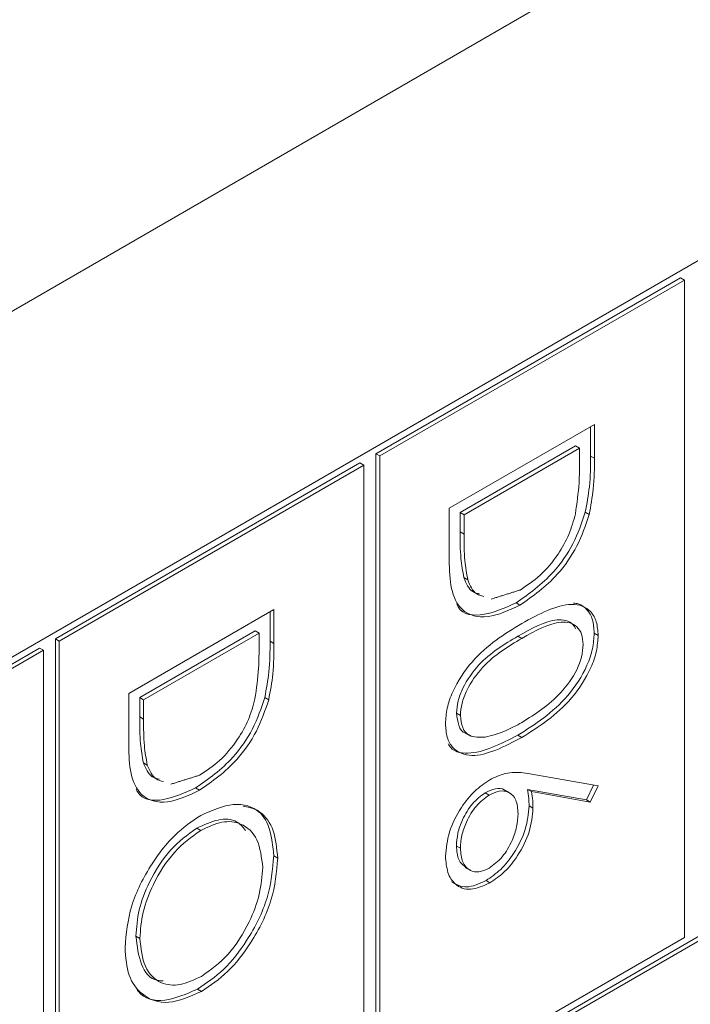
# Model space of a CAD drawing. Header units: inches. Extents: x 0.2 to 16.3, y 0.2 to 11.5.
# Tile 32 of 65: x 4.178 to 4.336, y 2.197 to 2.429. Entities that reach past the tile are written whole.
import ezdxf

# ---------------------------------------------------------------- set-up
doc = ezdxf.new("R2010")
doc.units = ezdxf.units.IN
doc.header["$MEASUREMENT"] = 0

msp = doc.modelspace()

# ---------------------------------------------------------------- linework, layer by layer
at = {"color": 7, "linetype": 'Continuous', "lineweight": 15}
for p, q in [((4.776127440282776, 2.706983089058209), (2.93010736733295, 1.641298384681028)), ((4.489106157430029, 2.459499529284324), (3.881370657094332, 2.108661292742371)), ((4.334125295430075, 2.368380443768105), (4.262039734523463, 2.326766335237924)), ((4.334125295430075, 2.368380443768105), (4.335053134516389, 2.367844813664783)), ((4.335053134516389, 2.367844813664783), (4.262967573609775, 2.326230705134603)), ((4.335053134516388, 2.212341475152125), (4.335053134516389, 2.367844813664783)), ((4.279398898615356, 2.313861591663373), (4.313772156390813, 2.333704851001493)), ((4.313772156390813, 2.333704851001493), (4.313772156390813, 2.325689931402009)), ((4.312844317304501, 2.333169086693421), (4.312844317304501, 2.32622556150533)), ((4.309318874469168, 2.328643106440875), (4.281996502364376, 2.312870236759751)), ((4.309318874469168, 2.328643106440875), (4.310246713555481, 2.328107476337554)), ((4.262039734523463, 2.326766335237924), (4.262039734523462, 2.171262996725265)), ((4.262039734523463, 2.326766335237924), (4.262967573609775, 2.326230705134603)), ((4.262967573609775, 2.326230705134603), (4.262967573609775, 2.170727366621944)), ((4.310246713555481, 2.328107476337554), (4.282924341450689, 2.31233460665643)), ((4.310246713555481, 2.325316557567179), (4.310246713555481, 2.328107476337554)), ((4.312844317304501, 2.32622556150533), (4.313772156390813, 2.325689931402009)), ((4.258277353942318, 2.32459435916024), (4.18619175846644, 2.282980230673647)), ((4.259205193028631, 2.324058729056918), (4.187119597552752, 2.282444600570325)), ((4.258277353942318, 2.32459435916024), (4.259205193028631, 2.324058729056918)), ((4.25920519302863, 2.16855539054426), (4.259205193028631, 2.324058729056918)), ((4.279398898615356, 2.301560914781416), (4.279398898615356, 2.313861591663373)), ((4.281996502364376, 2.312870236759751), (4.281996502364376, 2.308314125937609)), ((4.281996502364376, 2.312870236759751), (4.282924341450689, 2.31233460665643)), ((4.282924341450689, 2.31233460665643), (4.282924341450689, 2.307778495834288)), ((4.311604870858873, 2.312915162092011), (4.312532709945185, 2.31237953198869)), ((4.281996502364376, 2.308314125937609), (4.282924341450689, 2.307778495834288)), ((3.881370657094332, 1.947714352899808), (4.489106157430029, 2.298552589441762)), ((3.881370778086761, 1.948785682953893), (4.488178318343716, 2.299088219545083)), ((4.282871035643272, 2.297472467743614), (4.283798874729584, 2.296936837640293)), ((4.295223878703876, 2.291499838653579), (4.296151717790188, 2.290964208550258)), ((4.203550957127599, 2.270075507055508), (4.237924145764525, 2.289918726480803)), ((4.236996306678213, 2.289382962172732), (4.236996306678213, 2.282439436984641)), ((4.237924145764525, 2.289918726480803), (4.237924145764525, 2.281903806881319)), ((4.23347086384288, 2.284856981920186), (4.20614856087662, 2.269084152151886)), ((4.234398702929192, 2.284321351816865), (4.207076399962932, 2.268548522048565)), ((4.23347086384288, 2.284856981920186), (4.234398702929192, 2.284321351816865)), ((4.234398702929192, 2.28153043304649), (4.234398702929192, 2.284321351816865)), ((4.313725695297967, 2.284330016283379), (4.31465353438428, 2.283794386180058)), ((4.18619175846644, 2.282980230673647), (4.18619175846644, 2.127476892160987)), ((4.18619175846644, 2.282980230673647), (4.187119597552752, 2.282444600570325)), ((4.187119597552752, 2.282444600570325), (4.187119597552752, 2.126941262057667)), ((4.236996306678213, 2.282439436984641), (4.237924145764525, 2.281903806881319)), ((4.295657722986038, 2.283608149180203), (4.29658556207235, 2.283072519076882)), ((4.182429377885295, 2.280808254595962), (4.110343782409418, 2.239194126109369)), ((4.183357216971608, 2.280272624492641), (4.11127162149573, 2.238658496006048)), ((4.182429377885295, 2.280808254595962), (4.183357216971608, 2.280272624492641)), ((4.183357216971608, 2.124769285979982), (4.183357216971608, 2.280272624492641)), ((4.203550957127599, 2.257774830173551), (4.203550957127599, 2.270075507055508)), ((4.20614856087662, 2.269084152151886), (4.20614856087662, 2.264528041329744)), ((4.20614856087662, 2.269084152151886), (4.207076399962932, 2.268548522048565)), ((4.207076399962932, 2.268548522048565), (4.207076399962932, 2.263992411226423)), ((4.235756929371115, 2.269129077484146), (4.236684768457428, 2.268593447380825)), ((4.20614856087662, 2.264528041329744), (4.207076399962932, 2.263992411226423)), ((4.281115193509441, 2.265385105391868), (4.282043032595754, 2.264849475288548)), ((4.295643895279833, 2.260191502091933), (4.296571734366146, 2.259655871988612)), ((4.207023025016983, 2.253686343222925), (4.207950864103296, 2.253150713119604)), ((4.298968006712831, 2.251004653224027), (4.314653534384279, 2.248212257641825)), ((4.219375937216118, 2.247713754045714), (4.220303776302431, 2.247178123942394)), ((4.311859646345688, 2.244927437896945), (4.29797130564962, 2.247397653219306)), ((4.29797130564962, 2.247397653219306), (4.298899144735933, 2.246862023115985)), ((4.313559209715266, 2.248407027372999), (4.311859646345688, 2.244927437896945)), ((4.314653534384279, 2.248212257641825), (4.312787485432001, 2.244391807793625)), ((4.287931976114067, 2.24657959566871), (4.288859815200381, 2.246043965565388)), ((4.312787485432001, 2.244391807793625), (4.298899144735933, 2.246862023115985)), ((4.311859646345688, 2.244927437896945), (4.312787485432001, 2.244391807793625)), ((4.298301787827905, 2.243477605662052), (4.299229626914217, 2.242941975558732)), ((4.219671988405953, 2.238215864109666), (4.220599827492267, 2.237680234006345)), ((4.281115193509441, 2.233993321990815), (4.282043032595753, 2.233457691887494)), ((4.237877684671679, 2.231678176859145), (4.238805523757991, 2.231142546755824)), ((4.288117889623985, 2.225822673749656), (4.289045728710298, 2.225287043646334)), ((4.205267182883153, 2.212677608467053), (4.206195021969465, 2.212141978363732)), ((4.262967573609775, 2.170727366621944), (4.335053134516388, 2.212341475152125)), ((4.219823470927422, 2.200137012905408), (4.220751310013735, 2.199601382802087))]:
    msp.add_line(p, q, dxfattribs=at)
for points, knots in [([(4.312844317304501, 2.32622556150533), (4.312842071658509, 2.323838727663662), (4.312838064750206, 2.319579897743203), (4.311981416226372, 2.31495018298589), (4.311604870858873, 2.312915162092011)], [0, 0, 0, 0, 0.5604435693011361, 1, 1, 1, 1]), ([(4.309282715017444, 2.312562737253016), (4.309627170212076, 2.315020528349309), (4.310242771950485, 2.319413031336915), (4.310245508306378, 2.323511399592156), (4.310246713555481, 2.325316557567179)], [0, 0, 0, 0, 0.5595422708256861, 1, 1, 1, 1]), ([(4.313772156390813, 2.325689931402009), (4.313769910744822, 2.323303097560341), (4.313765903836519, 2.319044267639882), (4.312909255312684, 2.314414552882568), (4.312532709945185, 2.31237953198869)], [0, 0, 0, 0, 0.5604435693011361, 1, 1, 1, 1]), ([(4.311604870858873, 2.312915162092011), (4.310757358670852, 2.310405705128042), (4.309061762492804, 2.305385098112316), (4.303266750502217, 2.297128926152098), (4.298272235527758, 2.293633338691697), (4.295223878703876, 2.291499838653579)], [0, 0, 0, 0, 0.2802629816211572, 0.5607150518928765, 0.9999999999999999, 0.9999999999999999, 0.9999999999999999, 0.9999999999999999]), ([(4.312532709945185, 2.31237953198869), (4.311685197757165, 2.30987007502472), (4.309989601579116, 2.304849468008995), (4.30419458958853, 2.296593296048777), (4.29920007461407, 2.293097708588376), (4.296151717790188, 2.290964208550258)], [0, 0, 0, 0, 0.2802629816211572, 0.5607150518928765, 0.9999999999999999, 0.9999999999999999, 0.9999999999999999, 0.9999999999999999]), ([(4.296158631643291, 2.294530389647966), (4.297767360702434, 2.295587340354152), (4.300981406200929, 2.297698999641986), (4.305030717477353, 2.302500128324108), (4.307925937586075, 2.307679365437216), (4.308830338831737, 2.310934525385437), (4.309282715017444, 2.312562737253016)], [0, 0, 0, 0, 0.2801789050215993, 0.559763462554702, 0.7797962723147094, 1, 1, 1, 1]), ([(4.281996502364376, 2.308314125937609), (4.281991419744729, 2.306172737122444), (4.281982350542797, 2.302351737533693), (4.282599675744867, 2.298962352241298), (4.282871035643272, 2.297472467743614)], [0, 0, 0, 0, 0.5604263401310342, 1, 1, 1, 1]), ([(4.282924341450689, 2.307778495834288), (4.282919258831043, 2.305637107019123), (4.282910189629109, 2.301816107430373), (4.283527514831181, 2.298426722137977), (4.283798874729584, 2.296936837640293)], [0, 0, 0, 0, 0.5604263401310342, 1, 1, 1, 1]), ([(4.296151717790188, 2.290964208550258), (4.293570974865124, 2.289764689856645), (4.288418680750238, 2.287369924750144), (4.28226816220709, 2.288959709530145), (4.279582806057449, 2.294637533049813), (4.279460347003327, 2.299247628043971), (4.279398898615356, 2.301560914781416)], [0, 0, 0, 0, 0.2801227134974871, 0.5592477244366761, 0.7788361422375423, 0.9999999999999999, 0.9999999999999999, 0.9999999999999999, 0.9999999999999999]), ([(4.282871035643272, 2.297472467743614), (4.283424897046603, 2.296140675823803), (4.284250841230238, 2.294154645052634), (4.286080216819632, 2.293709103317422), (4.286682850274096, 2.29356233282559)], [0, 0, 0, 0, 0.6705797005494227, 1, 1, 1, 1]), ([(4.283798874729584, 2.296936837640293), (4.284352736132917, 2.295605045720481), (4.285178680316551, 2.293619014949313), (4.287008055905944, 2.2931734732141), (4.28761068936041, 2.293026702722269)], [0, 0, 0, 0, 0.6705797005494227, 1, 1, 1, 1]), ([(4.295223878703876, 2.291499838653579), (4.292700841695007, 2.290367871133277), (4.287663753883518, 2.288107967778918), (4.282394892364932, 2.288602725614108), (4.281281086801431, 2.29098695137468), (4.281169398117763, 2.291226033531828)], [0, 0, 0, 0, 0.4744971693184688, 0.9473043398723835, 1, 1, 1, 1]), ([(4.308805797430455, 2.291441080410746), (4.309200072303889, 2.291401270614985), (4.310459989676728, 2.291274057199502), (4.312086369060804, 2.290007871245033), (4.313483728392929, 2.28767722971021), (4.313645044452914, 2.285445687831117), (4.313725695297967, 2.284330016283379)], [0, 0, 0, 0, 0.1318271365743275, 0.4212576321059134, 0.7106545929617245, 1, 1, 1, 1]), ([(4.296571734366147, 2.286626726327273), (4.300676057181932, 2.288842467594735), (4.305813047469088, 2.291615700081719), (4.310976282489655, 2.290897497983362), (4.313027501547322, 2.289504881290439), (4.314408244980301, 2.2871334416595), (4.314571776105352, 2.284907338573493), (4.31465353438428, 2.283794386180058)], [0, 0, 0, 0, 0.4987011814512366, 0.624176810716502, 0.7494683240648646, 0.8747453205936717, 1, 1, 1, 1]), ([(4.27851752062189, 2.262933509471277), (4.278599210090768, 2.264139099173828), (4.278762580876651, 2.266550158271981), (4.280562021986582, 2.271804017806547), (4.286337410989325, 2.280351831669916), (4.292475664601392, 2.284115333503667), (4.296571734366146, 2.286626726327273)], [0, 0, 0, 0, 0.125551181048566, 0.2510898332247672, 0.5002506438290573, 0.9999999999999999, 0.9999999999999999, 0.9999999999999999, 0.9999999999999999]), ([(4.309330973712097, 2.285348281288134), (4.309130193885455, 2.285709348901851), (4.308584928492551, 2.286689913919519), (4.307045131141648, 2.287413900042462), (4.302903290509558, 2.287672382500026), (4.298876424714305, 2.285413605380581), (4.295657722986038, 2.283608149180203)], [0, 0, 0, 0, 0.08864873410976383, 0.2407467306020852, 0.393123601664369, 1, 1, 1, 1]), ([(4.311128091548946, 2.281639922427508), (4.311049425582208, 2.282504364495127), (4.310892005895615, 2.284234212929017), (4.309683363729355, 2.28595000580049), (4.307993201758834, 2.286900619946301), (4.303806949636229, 2.287110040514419), (4.299793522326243, 2.284866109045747), (4.296585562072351, 2.283072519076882)], [0, 0, 0, 0, 0.1251395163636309, 0.2504186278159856, 0.3755183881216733, 0.500847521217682, 1, 1, 1, 1]), ([(4.313725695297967, 2.284330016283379), (4.313644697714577, 2.283114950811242), (4.313482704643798, 2.280684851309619), (4.311688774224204, 2.275390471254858), (4.305954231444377, 2.266714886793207), (4.299769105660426, 2.262801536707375), (4.295643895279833, 2.260191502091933)], [0, 0, 0, 0, 0.1256000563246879, 0.251196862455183, 0.5005808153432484, 1, 1, 1, 1]), ([(4.236996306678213, 2.282439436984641), (4.236994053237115, 2.280052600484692), (4.236990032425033, 2.275793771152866), (4.236133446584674, 2.271164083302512), (4.235756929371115, 2.269129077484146)], [0, 0, 0, 0, 0.5604442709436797, 1, 1, 1, 1]), ([(4.295657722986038, 2.283608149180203), (4.292444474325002, 2.28172410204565), (4.287633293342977, 2.278903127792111), (4.28294116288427, 2.272382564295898), (4.281368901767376, 2.268255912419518), (4.281199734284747, 2.266341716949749), (4.281115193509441, 2.265385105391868)], [0, 0, 0, 0, 0.5002930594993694, 0.749086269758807, 0.8746068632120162, 1, 1, 1, 1]), ([(4.29658556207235, 2.283072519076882), (4.293372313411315, 2.281188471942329), (4.288561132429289, 2.27836749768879), (4.283869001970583, 2.271846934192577), (4.282296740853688, 2.267720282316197), (4.282127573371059, 2.265806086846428), (4.282043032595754, 2.264849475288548)], [0, 0, 0, 0, 0.5002930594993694, 0.749086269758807, 0.8746068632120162, 1, 1, 1, 1]), ([(4.31465353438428, 2.283794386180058), (4.314572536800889, 2.282579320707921), (4.31441054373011, 2.280149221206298), (4.312616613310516, 2.274854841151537), (4.30688207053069, 2.266179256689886), (4.300696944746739, 2.262265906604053), (4.296571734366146, 2.259655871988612)], [0, 0, 0, 0, 0.1256000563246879, 0.251196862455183, 0.5005808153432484, 1, 1, 1, 1]), ([(4.233434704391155, 2.268776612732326), (4.233779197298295, 2.271234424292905), (4.234394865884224, 2.27562695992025), (4.234397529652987, 2.279725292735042), (4.234398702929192, 2.28153043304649)], [0, 0, 0, 0, 0.5595427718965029, 1, 1, 1, 1]), ([(4.237924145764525, 2.281903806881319), (4.237921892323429, 2.279516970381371), (4.237917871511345, 2.275258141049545), (4.237061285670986, 2.27062845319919), (4.236684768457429, 2.268593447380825)], [0, 0, 0, 0, 0.5604442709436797, 1, 1, 1, 1]), ([(4.29658556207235, 2.263226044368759), (4.299777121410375, 2.26521547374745), (4.304557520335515, 2.268195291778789), (4.309282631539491, 2.274637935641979), (4.310879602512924, 2.278770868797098), (4.311045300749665, 2.280684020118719), (4.311128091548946, 2.281639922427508)], [0, 0, 0, 0, 0.5000714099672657, 0.7490197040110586, 0.8745981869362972, 1, 1, 1, 1]), ([(4.235756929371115, 2.269129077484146), (4.234909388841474, 2.266619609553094), (4.233213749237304, 2.261599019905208), (4.22741881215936, 2.253342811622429), (4.222424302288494, 2.249847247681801), (4.219375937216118, 2.247713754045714)], [0, 0, 0, 0, 0.2802649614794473, 0.560714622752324, 1, 1, 1, 1]), ([(4.236684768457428, 2.268593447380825), (4.235837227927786, 2.266083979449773), (4.234141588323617, 2.261063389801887), (4.228346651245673, 2.252807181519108), (4.223352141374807, 2.24931161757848), (4.220303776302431, 2.247178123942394)], [0, 0, 0, 0, 0.2802649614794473, 0.560714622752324, 1, 1, 1, 1]), ([(4.220310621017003, 2.250744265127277), (4.221919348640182, 2.251801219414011), (4.225133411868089, 2.253912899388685), (4.229182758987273, 2.258714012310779), (4.232078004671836, 2.263893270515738), (4.23298235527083, 2.267148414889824), (4.233434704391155, 2.268776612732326)], [0, 0, 0, 0, 0.2801783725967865, 0.559765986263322, 0.7797983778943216, 0.9999999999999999, 0.9999999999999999, 0.9999999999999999, 0.9999999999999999]), ([(4.20614856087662, 2.264528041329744), (4.20614344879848, 2.262386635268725), (4.206134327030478, 2.258565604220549), (4.206751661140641, 2.255176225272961), (4.207023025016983, 2.253686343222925)], [0, 0, 0, 0, 0.5604262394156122, 1, 1, 1, 1]), ([(4.207076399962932, 2.263992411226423), (4.207071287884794, 2.261851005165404), (4.20706216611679, 2.258029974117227), (4.207679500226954, 2.25464059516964), (4.207950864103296, 2.253150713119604)], [0, 0, 0, 0, 0.5604262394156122, 1, 1, 1, 1]), ([(4.281115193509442, 2.265385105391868), (4.281250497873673, 2.264405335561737), (4.281521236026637, 2.262444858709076), (4.282460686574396, 2.260812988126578), (4.283291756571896, 2.260721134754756), (4.283316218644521, 2.260718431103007)], [0, 0, 0, 0, 0.4922925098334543, 0.9850559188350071, 1, 1, 1, 1]), ([(4.282043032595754, 2.264849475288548), (4.282160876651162, 2.263833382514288), (4.282396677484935, 2.261800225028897), (4.284358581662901, 2.259582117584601), (4.286585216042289, 2.259680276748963), (4.287944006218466, 2.259740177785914)], [0, 0, 0, 0, 0.2802563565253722, 0.5607807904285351, 1, 1, 1, 1]), ([(4.296571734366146, 2.259655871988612), (4.292446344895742, 2.25749611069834), (4.286261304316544, 2.254258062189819), (4.280562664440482, 2.256364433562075), (4.278763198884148, 2.259573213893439), (4.278599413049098, 2.261813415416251), (4.27851752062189, 2.262933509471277)], [0, 0, 0, 0, 0.4994072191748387, 0.7487423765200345, 0.874371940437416, 1, 1, 1, 1]), ([(4.287944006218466, 2.259740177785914), (4.289528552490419, 2.260149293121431), (4.292360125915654, 2.26088037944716), (4.295293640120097, 2.262508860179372), (4.29658556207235, 2.263226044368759)], [0, 0, 0, 0, 0.5595992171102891, 1, 1, 1, 1]), ([(4.295643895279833, 2.260191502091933), (4.291609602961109, 2.258134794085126), (4.28556114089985, 2.255051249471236), (4.280099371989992, 2.25633912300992), (4.279212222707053, 2.258045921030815), (4.279163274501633, 2.258140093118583)], [0, 0, 0, 0, 0.6542714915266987, 0.98092452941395, 1, 1, 1, 1]), ([(4.220303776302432, 2.247178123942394), (4.217723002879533, 2.245978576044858), (4.212570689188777, 2.243583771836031), (4.206420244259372, 2.245173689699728), (4.203734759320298, 2.250851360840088), (4.203612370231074, 2.25546151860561), (4.203550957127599, 2.257774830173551)], [0, 0, 0, 0, 0.280124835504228, 0.5592474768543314, 0.7788366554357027, 1, 1, 1, 1]), ([(4.207023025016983, 2.253686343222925), (4.207576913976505, 2.252354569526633), (4.208402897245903, 2.250368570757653), (4.210232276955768, 2.249923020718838), (4.21083490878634, 2.249776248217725)], [0, 0, 0, 0, 0.6705813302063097, 1, 1, 1, 1]), ([(4.207950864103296, 2.253150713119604), (4.208504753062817, 2.251818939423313), (4.209330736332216, 2.249832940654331), (4.211160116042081, 2.249387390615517), (4.211762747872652, 2.249240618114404)], [0, 0, 0, 0, 0.6705813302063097, 1, 1, 1, 1]), ([(4.27851752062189, 2.231613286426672), (4.278702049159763, 2.233495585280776), (4.279070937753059, 2.237258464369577), (4.281863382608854, 2.242879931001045), (4.285364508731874, 2.24717448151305), (4.287777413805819, 2.248843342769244), (4.288983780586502, 2.249677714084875)], [0, 0, 0, 0, 0.2796692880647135, 0.5590832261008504, 0.7795572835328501, 0.9999999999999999, 0.9999999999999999, 0.9999999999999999, 0.9999999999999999]), ([(4.288983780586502, 2.249677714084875), (4.290212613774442, 2.250246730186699), (4.292238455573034, 2.251184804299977), (4.294859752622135, 2.251437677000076), (4.296960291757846, 2.251340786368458), (4.298298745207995, 2.251116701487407), (4.298968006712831, 2.251004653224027)], [0, 0, 0, 0, 0.3393719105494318, 0.5594850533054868, 0.7797310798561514, 1, 1, 1, 1]), ([(4.219375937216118, 2.247713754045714), (4.216852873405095, 2.246581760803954), (4.211815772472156, 2.244321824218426), (4.206546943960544, 2.244816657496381), (4.205433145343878, 2.247200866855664), (4.205321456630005, 2.247439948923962)], [0, 0, 0, 0, 0.4745009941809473, 0.9473043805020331, 1, 1, 1, 1]), ([(4.29267460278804, 2.246988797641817), (4.292593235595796, 2.24708005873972), (4.292054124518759, 2.247684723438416), (4.290342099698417, 2.247670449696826), (4.288735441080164, 2.246943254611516), (4.287931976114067, 2.24657959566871)], [0, 0, 0, 0, 0.08161124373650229, 0.540728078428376, 1, 1, 1, 1]), ([(4.295704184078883, 2.241654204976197), (4.295614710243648, 2.242811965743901), (4.295435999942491, 2.245124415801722), (4.293624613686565, 2.246851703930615), (4.291318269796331, 2.247203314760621), (4.28967939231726, 2.246430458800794), (4.288859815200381, 2.246043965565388)], [0, 0, 0, 0, 0.2801282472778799, 0.5595133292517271, 0.7797194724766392, 1, 1, 1, 1]), ([(4.29797130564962, 2.247397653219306), (4.298075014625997, 2.246694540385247), (4.298260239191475, 2.245438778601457), (4.298289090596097, 2.244076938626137), (4.298301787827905, 2.243477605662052)], [0, 0, 0, 0, 0.5599094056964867, 1, 1, 1, 1]), ([(4.287931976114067, 2.24657959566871), (4.286876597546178, 2.245800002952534), (4.284763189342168, 2.244238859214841), (4.282581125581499, 2.240501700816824), (4.281304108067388, 2.236974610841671), (4.281178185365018, 2.234987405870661), (4.281115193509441, 2.233993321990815)], [0, 0, 0, 0, 0.2790600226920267, 0.5588210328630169, 0.7793036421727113, 1, 1, 1, 1]), ([(4.288859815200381, 2.246043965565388), (4.287804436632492, 2.245264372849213), (4.28569102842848, 2.24370322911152), (4.283508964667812, 2.239966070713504), (4.282231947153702, 2.23643898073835), (4.28210602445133, 2.23445177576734), (4.282043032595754, 2.233457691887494)], [0, 0, 0, 0, 0.2790600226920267, 0.5588210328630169, 0.7793036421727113, 1, 1, 1, 1]), ([(4.298899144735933, 2.246862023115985), (4.29900285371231, 2.246158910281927), (4.299188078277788, 2.244903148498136), (4.299216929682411, 2.243541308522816), (4.299229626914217, 2.242941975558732)], [0, 0, 0, 0, 0.5599094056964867, 1, 1, 1, 1]), ([(4.220586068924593, 2.24123448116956), (4.223238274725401, 2.242398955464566), (4.228541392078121, 2.244727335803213), (4.234582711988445, 2.242782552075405), (4.238182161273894, 2.238002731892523), (4.238597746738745, 2.233429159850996), (4.238805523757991, 2.231142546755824)], [0, 0, 0, 0, 0.2797318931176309, 0.5593272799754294, 0.779680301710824, 1, 1, 1, 1]), ([(4.230601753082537, 2.243406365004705), (4.231686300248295, 2.243217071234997), (4.234521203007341, 2.242722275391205), (4.237209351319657, 2.23843336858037), (4.237654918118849, 2.233929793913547), (4.237877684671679, 2.231678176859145)], [0, 0, 0, 0, 0.2365427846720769, 0.6183002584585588, 1, 1, 1, 1]), ([(4.298301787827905, 2.243477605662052), (4.298129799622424, 2.241639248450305), (4.297785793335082, 2.237962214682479), (4.295029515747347, 2.232501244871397), (4.291667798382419, 2.228216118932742), (4.28930167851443, 2.226620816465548), (4.288117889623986, 2.225822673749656)], [0, 0, 0, 0, 0.279638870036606, 0.5593263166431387, 0.7795273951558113, 1, 1, 1, 1]), ([(4.299229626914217, 2.242941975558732), (4.299057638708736, 2.241103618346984), (4.298713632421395, 2.237426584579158), (4.295957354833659, 2.231965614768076), (4.292595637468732, 2.227680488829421), (4.290229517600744, 2.226085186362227), (4.289045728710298, 2.225287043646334)], [0, 0, 0, 0, 0.279638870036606, 0.5593263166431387, 0.7795273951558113, 1, 1, 1, 1]), ([(4.202669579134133, 2.209963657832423), (4.202964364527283, 2.213209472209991), (4.203553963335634, 2.219701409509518), (4.208412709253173, 2.22934894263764), (4.214313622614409, 2.236972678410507), (4.218495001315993, 2.239813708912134), (4.220586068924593, 2.24123448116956)], [0, 0, 0, 0, 0.2796636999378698, 0.559353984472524, 0.7796371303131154, 0.9999999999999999, 0.9999999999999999, 0.9999999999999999, 0.9999999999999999]), ([(4.231195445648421, 2.237675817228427), (4.230556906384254, 2.238455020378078), (4.228992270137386, 2.240364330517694), (4.224756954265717, 2.240573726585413), (4.221367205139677, 2.239001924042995), (4.219671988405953, 2.238215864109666)], [0, 0, 0, 0, 0.2563274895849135, 0.6280886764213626, 1, 1, 1, 1]), ([(4.288859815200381, 2.22874190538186), (4.289937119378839, 2.229547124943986), (4.292095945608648, 2.231160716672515), (4.294268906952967, 2.235019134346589), (4.295524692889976, 2.238615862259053), (4.295644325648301, 2.240640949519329), (4.295704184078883, 2.241654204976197)], [0, 0, 0, 0, 0.2787562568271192, 0.5586039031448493, 0.7791467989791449, 1, 1, 1, 1]), ([(4.219671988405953, 2.238215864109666), (4.217505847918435, 2.236661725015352), (4.213171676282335, 2.233552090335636), (4.208500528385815, 2.226058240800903), (4.205685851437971, 2.218809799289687), (4.205406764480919, 2.214722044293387), (4.205267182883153, 2.212677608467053)], [0, 0, 0, 0, 0.2794158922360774, 0.5590756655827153, 0.7794776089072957, 1, 1, 1, 1]), ([(4.235280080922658, 2.228932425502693), (4.234998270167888, 2.231275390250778), (4.234434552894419, 2.235962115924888), (4.230606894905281, 2.239485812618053), (4.225735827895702, 2.240105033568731), (4.222312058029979, 2.238488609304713), (4.220599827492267, 2.237680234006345)], [0, 0, 0, 0, 0.2796268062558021, 0.5593486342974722, 0.779629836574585, 1, 1, 1, 1]), ([(4.220599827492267, 2.237680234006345), (4.218433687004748, 2.236126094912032), (4.214099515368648, 2.233016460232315), (4.209428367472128, 2.225522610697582), (4.206613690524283, 2.218274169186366), (4.206334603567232, 2.214186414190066), (4.206195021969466, 2.212141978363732)], [0, 0, 0, 0, 0.2794158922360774, 0.5590756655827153, 0.7794776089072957, 1, 1, 1, 1]), ([(4.281115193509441, 2.233993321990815), (4.281208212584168, 2.232813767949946), (4.281391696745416, 2.230487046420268), (4.282748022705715, 2.229399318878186), (4.283416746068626, 2.228863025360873)], [0, 0, 0, 0, 0.5069596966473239, 1, 1, 1, 1]), ([(4.282043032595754, 2.233457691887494), (4.282148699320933, 2.232299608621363), (4.282359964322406, 2.229984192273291), (4.284121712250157, 2.22817303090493), (4.286370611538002, 2.227605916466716), (4.288030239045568, 2.22836331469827), (4.288859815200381, 2.22874190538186)], [0, 0, 0, 0, 0.2800173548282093, 0.5598533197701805, 0.7799896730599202, 1, 1, 1, 1]), ([(4.237877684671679, 2.231678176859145), (4.237595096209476, 2.228404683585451), (4.237030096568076, 2.22185975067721), (4.232151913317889, 2.212088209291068), (4.226163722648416, 2.204409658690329), (4.22193759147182, 2.201561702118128), (4.219823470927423, 2.200137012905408)], [0, 0, 0, 0, 0.2797671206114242, 0.5593587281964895, 0.7795693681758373, 1, 1, 1, 1]), ([(4.238805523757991, 2.231142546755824), (4.238522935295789, 2.22786905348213), (4.237957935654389, 2.22132412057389), (4.233079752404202, 2.211552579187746), (4.227091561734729, 2.203874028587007), (4.222865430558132, 2.201026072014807), (4.220751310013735, 2.199601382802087)], [0, 0, 0, 0, 0.2797671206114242, 0.5593587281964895, 0.7795693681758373, 1, 1, 1, 1]), ([(4.289045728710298, 2.225287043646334), (4.287472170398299, 2.224583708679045), (4.284326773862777, 2.22317780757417), (4.28084288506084, 2.224554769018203), (4.278865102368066, 2.227546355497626), (4.278633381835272, 2.230257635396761), (4.27851752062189, 2.231613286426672)], [0, 0, 0, 0, 0.2796324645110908, 0.5589592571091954, 0.7794778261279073, 0.9999999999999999, 0.9999999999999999, 0.9999999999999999, 0.9999999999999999]), ([(4.220758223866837, 2.203167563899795), (4.22294051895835, 2.204732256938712), (4.227304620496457, 2.207861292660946), (4.232037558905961, 2.215423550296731), (4.23477503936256, 2.222723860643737), (4.235111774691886, 2.226863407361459), (4.235280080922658, 2.228932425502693)], [0, 0, 0, 0, 0.2794664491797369, 0.5588703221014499, 0.7795156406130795, 1, 1, 1, 1]), ([(4.288117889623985, 2.225822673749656), (4.286521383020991, 2.225086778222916), (4.283350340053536, 2.223625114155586), (4.281089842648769, 2.224911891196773), (4.279967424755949, 2.225550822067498)], [0, 0, 0, 0, 0.5034641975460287, 1, 1, 1, 1]), ([(4.205267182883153, 2.212677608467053), (4.205534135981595, 2.210349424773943), (4.206067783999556, 2.20569530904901), (4.208878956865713, 2.202212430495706), (4.211229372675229, 2.20210008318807), (4.211671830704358, 2.202078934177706)], [0, 0, 0, 0, 0.4482877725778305, 0.896141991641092, 1, 1, 1, 1]), ([(4.206195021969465, 2.212141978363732), (4.206443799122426, 2.209764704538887), (4.206941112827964, 2.205012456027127), (4.210705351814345, 2.201345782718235), (4.21560561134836, 2.200740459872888), (4.219040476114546, 2.20235843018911), (4.220758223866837, 2.203167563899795)], [0, 0, 0, 0, 0.2798292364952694, 0.5593878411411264, 0.7796534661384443, 1, 1, 1, 1]), ([(4.220751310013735, 2.199601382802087), (4.218084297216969, 2.198410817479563), (4.212749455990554, 2.196029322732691), (4.20683603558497, 2.198268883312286), (4.203205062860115, 2.203015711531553), (4.2028481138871, 2.207647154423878), (4.202669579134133, 2.209963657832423)], [0, 0, 0, 0, 0.2796288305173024, 0.5593431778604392, 0.7795971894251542, 1, 1, 1, 1]), ([(4.219823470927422, 2.200137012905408), (4.217204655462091, 2.199003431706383), (4.211966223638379, 2.196735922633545), (4.206991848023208, 2.197827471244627), (4.205573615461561, 2.199947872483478), (4.20543816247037, 2.200150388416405)], [0, 0, 0, 0, 0.4748492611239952, 0.9498437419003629, 1, 1, 1, 1])]:
    msp.add_open_spline(points, degree=3, knots=knots, dxfattribs=at)
for points in [[(4.289369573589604, 2.29239782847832), (4.296158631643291, 2.294530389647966)], [(4.283189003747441, 2.260757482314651), (4.284348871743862, 2.260087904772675)], [(4.213521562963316, 2.248611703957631), (4.220310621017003, 2.250744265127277)], [(4.29378704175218, 2.246482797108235), (4.292627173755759, 2.247152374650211)], [(4.283287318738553, 2.228911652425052), (4.284447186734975, 2.228242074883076)]]:
    msp.add_open_spline(points, degree=1, dxfattribs=at)

doc.saveas('drawing.dxf')
